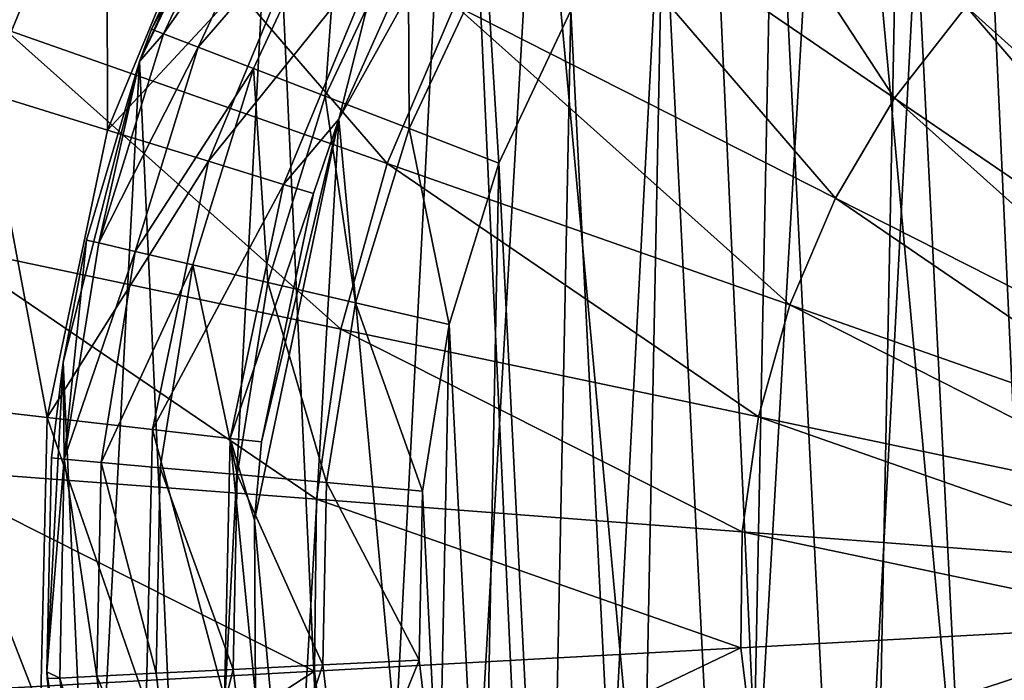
# Model space of a CAD drawing. Header units: millimetres. Extents: x 64 to 3333, y 103 to 3347.
# Tile 141 of 256: x 884 to 897, y 3187 to 3196. Entities that reach past the tile are written whole.
import ezdxf

# ---------------------------------------------------------------- set-up
doc = ezdxf.new("R2010")
doc.units = ezdxf.units.MM
doc.header["$LTSCALE"] = 25.4
doc.layers.get('0').update_dxf_attribs({"true_color": 0xff5454})

# ---------------------------------------------------------------- blocks, each defined once
blk = doc.blocks.new('SPIDER-6785-9743.STL')
at = {"color": 0}
mesh = blk.add_polyface(dxfattribs=at)
corners = [(884.71, 3191.716, 114.71), (885.089, 3183.433, 114.71), (884.492, 3187.556, 114.71), (885.736, 3195.753, 114.71), (886.48, 3179.506, 114.71), (887.529, 3199.513, 114.71), (888.609, 3175.926, 114.71), (890.022, 3202.851, 114.71), (891.397, 3172.83, 114.71), (893.118, 3205.638, 114.71), (894.734, 3170.337, 114.71), (896.698, 3207.768, 114.71), (898.494, 3168.544, 114.71), (900.625, 3209.158, 114.71), (902.532, 3167.518, 114.71), (904.748, 3209.755, 114.71), (906.692, 3167.3, 114.71), (908.908, 3209.537, 114.71), (910.814, 3167.897, 114.71), (912.945, 3208.511, 114.71), (914.741, 3169.288, 114.71), (916.705, 3206.718, 114.71), (918.321, 3171.417, 114.71), (920.043, 3204.225, 114.71), (921.417, 3174.205, 114.71), (922.83, 3201.129, 114.71), (923.91, 3177.542, 114.71), (924.96, 3197.549, 114.71), (925.704, 3181.302, 114.71), (926.35, 3193.622, 114.71), (926.729, 3185.34, 114.71), (926.947, 3189.5, 114.71)]
mesh.append_faces([[corners[k] for k in face] for face in [(0, 1, 2), (30, 29, 31)]], dxfattribs={"vtx0": -1, "color": 0})
mesh.append_faces([[corners[k] for k in face] for face in [(1, 3, 4), (4, 5, 6), (6, 7, 8), (8, 9, 10), (10, 11, 12), (12, 13, 14), (14, 15, 16), (16, 17, 18), (18, 19, 20), (20, 21, 22), (22, 23, 24), (24, 25, 26), (26, 27, 28), (28, 29, 30)]], dxfattribs={"vtx0": -1, "vtx1": -1, "color": 0})
mesh.append_faces([[corners[k] for k in face] for face in [(1, 0, 3), (4, 3, 5), (6, 5, 7), (8, 7, 9), (10, 9, 11), (12, 11, 13), (14, 13, 15), (16, 15, 17), (18, 17, 19), (20, 19, 21), (22, 21, 23), (24, 23, 25), (26, 25, 27), (28, 27, 29)]], dxfattribs={"vtx0": -1, "vtx2": -1, "color": 0})
at = {"color": 7, "true_color": 0xffffff}
mesh = blk.add_polyface(dxfattribs=at)
corners = [(887.787, 3184.107, 124.919), (888.413, 3194.977, 124.919), (887.281, 3189.59, 124.919), (889.886, 3179.018, 124.919), (891.083, 3199.792, 124.919), (893.393, 3174.773, 124.919), (895.053, 3203.606, 124.919), (897.995, 3171.751, 124.919), (899.972, 3206.08, 124.919), (903.283, 3170.219, 124.919), (905.401, 3206.994, 124.919), (908.787, 3170.314, 124.919), (910.858, 3206.268, 124.919), (914.02, 3172.028, 124.919), (915.859, 3203.965, 124.919), (918.514, 3175.208, 124.919), (919.959, 3200.291, 124.919), (921.872, 3179.57, 124.919), (922.793, 3195.571, 124.919), (923.795, 3184.729, 124.919), (924.111, 3190.226, 124.919)]
mesh.append_faces([[corners[k] for k in face] for face in [(0, 1, 2), (18, 19, 20)]], dxfattribs={"vtx0": -1, "color": 7})
mesh.append_faces([[corners[k] for k in face] for face in [(1, 3, 4), (4, 5, 6), (6, 7, 8), (8, 9, 10), (10, 11, 12), (12, 13, 14), (14, 15, 16), (16, 17, 18)]], dxfattribs={"vtx0": -1, "vtx1": -1, "color": 7})
mesh.append_faces([[corners[k] for k in face] for face in [(1, 0, 3), (4, 3, 5), (6, 5, 7), (8, 7, 9), (10, 9, 11), (12, 11, 13), (14, 13, 15), (16, 15, 17), (18, 17, 19)]], dxfattribs={"vtx0": -1, "vtx2": -1, "color": 7})
at = {"color": 0}
mesh = blk.add_polyface(dxfattribs=at)
corners = [(889.761, 3185.463, 179.71), (889.535, 3189.98, 179.71), (889.49, 3187.713, 179.71), (889.894, 3192.219, 179.71), (890.343, 3183.271, 179.71), (890.562, 3194.385, 179.71), (891.224, 3181.183, 179.71), (891.525, 3196.438, 179.71), (892.388, 3179.237, 179.71), (892.764, 3198.336, 179.71), (893.81, 3177.472, 179.71), (894.255, 3200.044, 179.71), (895.465, 3175.922, 179.71), (895.969, 3201.527, 179.71), (897.319, 3174.617, 179.71), (897.873, 3202.758, 179.71), (899.337, 3173.584, 179.71), (899.93, 3203.711, 179.71), (901.479, 3172.841, 179.71), (902.1, 3204.369, 179.71), (903.703, 3172.403, 179.71), (904.34, 3204.719, 179.71), (905.967, 3172.28, 179.71), (906.606, 3204.753, 179.71), (908.226, 3172.472, 179.71), (908.856, 3204.472, 179.71), (910.436, 3172.977, 179.71), (911.044, 3203.88, 179.71), (912.554, 3173.785, 179.71), (913.129, 3202.99, 179.71), (914.54, 3174.879, 179.71), (915.07, 3201.818, 179.71), (916.353, 3176.24, 179.71), (916.829, 3200.387, 179.71), (917.96, 3177.839, 179.71), (918.371, 3198.726, 179.71), (919.328, 3179.647, 179.71), (919.667, 3196.866, 179.71), (920.432, 3181.627, 179.71), (920.692, 3194.844, 179.71), (921.249, 3183.742, 179.71), (921.425, 3192.698, 179.71), (921.764, 3185.95, 179.71), (921.853, 3190.472, 179.71), (921.967, 3188.208, 179.71)]
mesh.append_faces([[corners[k] for k in face] for face in [(0, 1, 2), (43, 42, 44)]], dxfattribs={"vtx0": -1, "color": 0})
mesh.append_faces([[corners[k] for k in face] for face in [(1, 0, 3), (3, 4, 5), (5, 6, 7), (7, 8, 9), (9, 10, 11), (11, 12, 13), (13, 14, 15), (15, 16, 17), (17, 18, 19), (19, 20, 21), (21, 22, 23), (23, 24, 25), (25, 26, 27), (27, 28, 29), (29, 30, 31), (31, 32, 33), (33, 34, 35), (35, 36, 37), (37, 38, 39), (39, 40, 41), (41, 42, 43)]], dxfattribs={"vtx0": -1, "vtx1": -1, "color": 0})
mesh.append_faces([[corners[k] for k in face] for face in [(3, 0, 4), (5, 4, 6), (7, 6, 8), (9, 8, 10), (11, 10, 12), (13, 12, 14), (15, 14, 16), (17, 16, 18), (19, 18, 20), (21, 20, 22), (23, 22, 24), (25, 24, 26), (27, 26, 28), (29, 28, 30), (31, 30, 32), (33, 32, 34), (35, 34, 36), (37, 36, 38), (39, 38, 40), (41, 40, 42)]], dxfattribs={"vtx0": -1, "vtx2": -1, "color": 0})
at = {"color": 7, "true_color": 0xffffff}
mesh = blk.add_polyface(dxfattribs=at)
corners = [(880.568, 3201.27, 23.083), (883.918, 3196.191, 19.854), (879.12, 3197.878, 23.083), (885.105, 3198.971, 19.854)]
mesh.append_faces([[corners[k] for k in face] for face in [(0, 1, 2), (1, 0, 3)]], dxfattribs={"vtx0": -1, "color": 7})
mesh = blk.add_polyface(dxfattribs=at)
corners = [(885.299, 3199.271, 103.919), (880.597, 3201.255, 100.694), (883.673, 3195.336, 103.919)]
mesh.append_faces([[corners[k] for k in face] for face in [(0, 1, 2)]], dxfattribs={"color": 7})
mesh = blk.add_polyface(dxfattribs=at)
corners = [(892.569, 3200.313, 17.288), (895.872, 3195.262, 15.426), (891.143, 3198.496, 17.288), (896.836, 3196.49, 15.426)]
mesh.append_faces([[corners[k] for k in face] for face in [(0, 1, 2), (1, 0, 3)]], dxfattribs={"vtx0": -1, "color": 7})
mesh = blk.add_polyface(dxfattribs=at)
corners = [(891.083, 3199.792, 124.919), (889.374, 3197.127, 110.691), (888.413, 3194.977, 124.919)]
mesh.append_faces([[corners[k] for k in face] for face in [(0, 1, 2)]], dxfattribs={"color": 7})
at = {"color": 0}
mesh = blk.add_polyface(dxfattribs=at)
corners = [(887.529, 3199.513, 114.71), (885.736, 3195.753, 114.71), (887.157, 3198.871, 174.71)]
mesh.append_faces([[corners[k] for k in face] for face in [(0, 1, 2)]], dxfattribs={"color": 0})
at = {"color": 7, "true_color": 0xffffff}
mesh = blk.add_polyface(dxfattribs=at)
corners = [(885.306, 3194.832, 105.177), (885.299, 3199.271, 103.919), (883.673, 3195.336, 103.919), (886.812, 3198.476, 105.177)]
mesh.append_faces([[corners[k] for k in face] for face in [(0, 1, 2), (1, 0, 3)]], dxfattribs={"vtx0": -1, "color": 7})
mesh = blk.add_polyface(dxfattribs=at)
corners = [(885.105, 3198.971, 19.854), (889.06, 3194.384, 17.288), (883.918, 3196.191, 19.854), (889.967, 3196.508, 17.288)]
mesh.append_faces([[corners[k] for k in face] for face in [(0, 1, 2), (1, 0, 3)]], dxfattribs={"vtx0": -1, "color": 7})
at = {"color": 0}
mesh = blk.add_polyface(dxfattribs=at)
corners = [(887.157, 3198.871, 174.71), (885.736, 3195.753, 114.71), (885.898, 3196.187, 174.71)]
mesh.append_faces([[corners[k] for k in face] for face in [(0, 1, 2)]], dxfattribs={"color": 0})
mesh = blk.add_polyface(dxfattribs=at)
corners = [(887.306, 3198.788, 176.004), (885.898, 3196.187, 174.71), (886.057, 3196.126, 176.004), (887.157, 3198.871, 174.71)]
mesh.append_faces([[corners[k] for k in face] for face in [(0, 1, 2), (1, 0, 3)]], dxfattribs={"vtx0": -1, "color": 0})
mesh = blk.add_polyface(dxfattribs=at)
corners = [(887.742, 3198.545, 177.21), (886.057, 3196.126, 176.004), (886.523, 3195.946, 177.21), (887.306, 3198.788, 176.004)]
mesh.append_faces([[corners[k] for k in face] for face in [(0, 1, 2), (1, 0, 3)]], dxfattribs={"vtx0": -1, "color": 0})
at = {"color": 7, "true_color": 0xffffff}
mesh = blk.add_polyface(dxfattribs=at)
corners = [(888.07, 3197.813, 106.87), (885.306, 3194.832, 105.177), (886.664, 3194.412, 106.87), (886.812, 3198.476, 105.177)]
mesh.append_faces([[corners[k] for k in face] for face in [(0, 1, 2), (1, 0, 3)]], dxfattribs={"vtx0": -1, "color": 7})
at = {"color": 0}
mesh = blk.add_polyface(dxfattribs=at)
corners = [(888.436, 3198.158, 178.246), (886.523, 3195.946, 177.21), (887.264, 3195.659, 178.246), (887.742, 3198.545, 177.21)]
mesh.append_faces([[corners[k] for k in face] for face in [(0, 1, 2), (1, 0, 3)]], dxfattribs={"vtx0": -1, "color": 0})
at = {"color": 7, "true_color": 0xffffff}
mesh = blk.add_polyface(dxfattribs=at)
corners = [(891.143, 3198.496, 17.288), (895.078, 3193.919, 15.426), (889.967, 3196.508, 17.288), (895.872, 3195.262, 15.426)]
mesh.append_faces([[corners[k] for k in face] for face in [(0, 1, 2), (1, 0, 3)]], dxfattribs={"vtx0": -1, "color": 7})
at = {"color": 0}
mesh = blk.add_polyface(dxfattribs=at)
corners = [(888.23, 3195.286, 179.04), (888.436, 3198.158, 178.246), (887.264, 3195.659, 178.246), (889.341, 3197.655, 179.04)]
mesh.append_faces([[corners[k] for k in face] for face in [(0, 1, 2), (1, 0, 3)]], dxfattribs={"vtx0": -1, "color": 0})
at = {"color": 7, "true_color": 0xffffff}
mesh = blk.add_polyface(dxfattribs=at)
corners = [(889.002, 3197.323, 108.956), (886.664, 3194.412, 106.87), (887.67, 3194.102, 108.956), (888.07, 3197.813, 106.87)]
mesh.append_faces([[corners[k] for k in face] for face in [(0, 1, 2), (1, 0, 3)]], dxfattribs={"vtx0": -1, "color": 7})
at = {"color": 0}
mesh = blk.add_polyface(dxfattribs=at)
corners = [(889.355, 3194.852, 179.54), (889.341, 3197.655, 179.04), (888.23, 3195.286, 179.04), (890.394, 3197.067, 179.54)]
mesh.append_faces([[corners[k] for k in face] for face in [(0, 1, 2), (1, 0, 3)]], dxfattribs={"vtx0": -1, "color": 0})
at = {"color": 7, "true_color": 0xffffff}
mesh = blk.add_polyface(dxfattribs=at)
corners = [(897.951, 3197.581, 15.426), (901.242, 3192.54, 14.297), (896.836, 3196.49, 15.426), (901.804, 3193.09, 14.297)]
mesh.append_faces([[corners[k] for k in face] for face in [(0, 1, 2), (1, 0, 3)]], dxfattribs={"vtx0": -1, "color": 7})
mesh = blk.add_polyface(dxfattribs=at)
corners = [(889.002, 3197.323, 108.956), (887.67, 3194.102, 108.956), (888.413, 3194.977, 110.691)]
mesh.append_faces([[corners[k] for k in face] for face in [(0, 1, 2)]], dxfattribs={"color": 7})
mesh = blk.add_polyface(dxfattribs=at)
corners = [(889.002, 3197.323, 108.956), (888.413, 3194.977, 110.691), (889.374, 3197.127, 110.691)]
mesh.append_faces([[corners[k] for k in face] for face in [(0, 1, 2)]], dxfattribs={"color": 7})
mesh = blk.add_polyface(dxfattribs=at)
corners = [(889.374, 3197.127, 110.691), (888.413, 3194.977, 110.691), (888.413, 3194.977, 124.919)]
mesh.append_faces([[corners[k] for k in face] for face in [(0, 1, 2)]], dxfattribs={"color": 7})
at = {"color": 0}
mesh = blk.add_polyface(dxfattribs=at)
corners = [(890.562, 3194.385, 179.71), (890.394, 3197.067, 179.54), (889.355, 3194.852, 179.54), (891.525, 3196.438, 179.71)]
mesh.append_faces([[corners[k] for k in face] for face in [(0, 1, 2), (1, 0, 3)]], dxfattribs={"vtx0": -1, "color": 0})
at = {"color": 7, "true_color": 0xffffff}
mesh = blk.add_polyface(dxfattribs=at)
corners = [(889.967, 3196.508, 17.288), (894.465, 3192.484, 15.426), (889.06, 3194.384, 17.288), (895.078, 3193.919, 15.426)]
mesh.append_faces([[corners[k] for k in face] for face in [(0, 1, 2), (1, 0, 3)]], dxfattribs={"vtx0": -1, "color": 7})
mesh = blk.add_polyface(dxfattribs=at)
corners = [(896.836, 3196.49, 15.426), (900.757, 3191.922, 14.297), (895.872, 3195.262, 15.426), (901.242, 3192.54, 14.297)]
mesh.append_faces([[corners[k] for k in face] for face in [(0, 1, 2), (1, 0, 3)]], dxfattribs={"vtx0": -1, "color": 7})
mesh = blk.add_polyface(dxfattribs=at)
corners = [(883.918, 3196.191, 19.854), (888.438, 3192.159, 17.288), (883.104, 3193.28, 19.854), (889.06, 3194.384, 17.288)]
mesh.append_faces([[corners[k] for k in face] for face in [(0, 1, 2), (1, 0, 3)]], dxfattribs={"vtx0": -1, "color": 7})
at = {"color": 0}
mesh = blk.add_polyface(dxfattribs=at)
corners = [(886.057, 3196.126, 176.004), (885.736, 3195.753, 174.71), (885.191, 3193.315, 176.004)]
mesh.append_faces([[corners[k] for k in face] for face in [(0, 1, 2)]], dxfattribs={"color": 0})
mesh = blk.add_polyface(dxfattribs=at)
corners = [(886.523, 3195.946, 177.21), (885.191, 3193.315, 176.004), (885.677, 3193.202, 177.21), (886.057, 3196.126, 176.004)]
mesh.append_faces([[corners[k] for k in face] for face in [(0, 1, 2), (1, 0, 3)]], dxfattribs={"vtx0": -1, "color": 0})
mesh = blk.add_polyface(dxfattribs=at)
corners = [(885.898, 3196.187, 174.71), (885.736, 3195.753, 114.71), (885.736, 3195.753, 174.71)]
mesh.append_faces([[corners[k] for k in face] for face in [(0, 1, 2)]], dxfattribs={"color": 0})
mesh = blk.add_polyface(dxfattribs=at)
corners = [(885.898, 3196.187, 174.71), (885.736, 3195.753, 174.71), (886.057, 3196.126, 176.004)]
mesh.append_faces([[corners[k] for k in face] for face in [(0, 1, 2)]], dxfattribs={"color": 0})
mesh = blk.add_polyface(dxfattribs=at)
corners = [(887.264, 3195.659, 178.246), (885.677, 3193.202, 177.21), (886.451, 3193.021, 178.246), (886.523, 3195.946, 177.21)]
mesh.append_faces([[corners[k] for k in face] for face in [(0, 1, 2), (1, 0, 3)]], dxfattribs={"vtx0": -1, "color": 0})
mesh = blk.add_polyface(dxfattribs=at)
corners = [(885.736, 3195.753, 114.71), (884.71, 3191.716, 114.71), (885.025, 3193.354, 174.71)]
mesh.append_faces([[corners[k] for k in face] for face in [(0, 1, 2)]], dxfattribs={"color": 0})
mesh = blk.add_polyface(dxfattribs=at)
corners = [(885.736, 3195.753, 114.71), (885.025, 3193.354, 174.71), (885.736, 3195.753, 174.71)]
mesh.append_faces([[corners[k] for k in face] for face in [(0, 1, 2)]], dxfattribs={"color": 0})
mesh = blk.add_polyface(dxfattribs=at)
corners = [(885.736, 3195.753, 174.71), (885.025, 3193.354, 174.71), (885.191, 3193.315, 176.004)]
mesh.append_faces([[corners[k] for k in face] for face in [(0, 1, 2)]], dxfattribs={"color": 0})
mesh = blk.add_polyface(dxfattribs=at)
corners = [(887.46, 3192.786, 179.04), (887.264, 3195.659, 178.246), (886.451, 3193.021, 178.246), (888.23, 3195.286, 179.04)]
mesh.append_faces([[corners[k] for k in face] for face in [(0, 1, 2), (1, 0, 3)]], dxfattribs={"vtx0": -1, "color": 0})
at = {"color": 7, "true_color": 0xffffff}
mesh = blk.add_polyface(dxfattribs=at)
corners = [(884.495, 3190.973, 105.177), (883.673, 3195.336, 103.919), (882.797, 3191.169, 103.919), (885.306, 3194.832, 105.177)]
mesh.append_faces([[corners[k] for k in face] for face in [(0, 1, 2), (1, 0, 3)]], dxfattribs={"vtx0": -1, "color": 7})
at = {"color": 0}
mesh = blk.add_polyface(dxfattribs=at)
corners = [(888.634, 3192.512, 179.54), (888.23, 3195.286, 179.04), (887.46, 3192.786, 179.04), (889.355, 3194.852, 179.54)]
mesh.append_faces([[corners[k] for k in face] for face in [(0, 1, 2), (1, 0, 3)]], dxfattribs={"vtx0": -1, "color": 0})
at = {"color": 7, "true_color": 0xffffff}
mesh = blk.add_polyface(dxfattribs=at)
corners = [(895.872, 3195.262, 15.426), (900.356, 3191.245, 14.297), (895.078, 3193.919, 15.426), (900.757, 3191.922, 14.297)]
mesh.append_faces([[corners[k] for k in face] for face in [(0, 1, 2), (1, 0, 3)]], dxfattribs={"vtx0": -1, "color": 7})
mesh = blk.add_polyface(dxfattribs=at)
corners = [(888.413, 3194.977, 124.919), (887.372, 3190.642, 110.691), (887.281, 3189.59, 124.919), (888.072, 3193.978, 110.691)]
mesh.append_faces([[corners[k] for k in face] for face in [(0, 1, 2), (1, 0, 3)]], dxfattribs={"vtx0": -1, "color": 7})
mesh = blk.add_polyface(dxfattribs=at)
corners = [(888.413, 3194.977, 110.691), (887.67, 3194.102, 108.956), (888.072, 3193.978, 110.691)]
mesh.append_faces([[corners[k] for k in face] for face in [(0, 1, 2)]], dxfattribs={"color": 7})
mesh = blk.add_polyface(dxfattribs=at)
corners = [(888.413, 3194.977, 110.691), (888.072, 3193.978, 110.691), (888.413, 3194.977, 124.919)]
mesh.append_faces([[corners[k] for k in face] for face in [(0, 1, 2)]], dxfattribs={"color": 7})
mesh = blk.add_polyface(dxfattribs=at)
corners = [(886.664, 3194.412, 106.87), (884.495, 3190.973, 105.177), (885.908, 3190.811, 106.87), (885.306, 3194.832, 105.177)]
mesh.append_faces([[corners[k] for k in face] for face in [(0, 1, 2), (1, 0, 3)]], dxfattribs={"vtx0": -1, "color": 7})
at = {"color": 0}
mesh = blk.add_polyface(dxfattribs=at)
corners = [(889.894, 3192.219, 179.71), (889.355, 3194.852, 179.54), (888.634, 3192.512, 179.54), (890.562, 3194.385, 179.71)]
mesh.append_faces([[corners[k] for k in face] for face in [(0, 1, 2), (1, 0, 3)]], dxfattribs={"vtx0": -1, "color": 0})
at = {"color": 7, "true_color": 0xffffff}
mesh = blk.add_polyface(dxfattribs=at)
corners = [(887.67, 3194.102, 108.956), (885.908, 3190.811, 106.87), (886.953, 3190.69, 108.956), (886.664, 3194.412, 106.87)]
mesh.append_faces([[corners[k] for k in face] for face in [(0, 1, 2), (1, 0, 3)]], dxfattribs={"vtx0": -1, "color": 7})
mesh = blk.add_polyface(dxfattribs=at)
corners = [(889.06, 3194.384, 17.288), (894.045, 3190.981, 15.426), (888.438, 3192.159, 17.288), (894.465, 3192.484, 15.426)]
mesh.append_faces([[corners[k] for k in face] for face in [(0, 1, 2), (1, 0, 3)]], dxfattribs={"vtx0": -1, "color": 7})
mesh = blk.add_polyface(dxfattribs=at)
corners = [(888.072, 3193.978, 110.691), (886.953, 3190.69, 108.956), (887.372, 3190.642, 110.691), (887.67, 3194.102, 108.956)]
mesh.append_faces([[corners[k] for k in face] for face in [(0, 1, 2), (1, 0, 3)]], dxfattribs={"vtx0": -1, "color": 7})
mesh = blk.add_polyface(dxfattribs=at)
corners = [(895.078, 3193.919, 15.426), (900.048, 3190.521, 14.297), (894.465, 3192.484, 15.426), (900.356, 3191.245, 14.297)]
mesh.append_faces([[corners[k] for k in face] for face in [(0, 1, 2), (1, 0, 3)]], dxfattribs={"vtx0": -1, "color": 7})
at = {"color": 0}
mesh = blk.add_polyface(dxfattribs=at)
corners = [(885.025, 3193.354, 174.71), (884.71, 3191.716, 114.71), (884.71, 3191.716, 174.71)]
mesh.append_faces([[corners[k] for k in face] for face in [(0, 1, 2)]], dxfattribs={"color": 0})
mesh = blk.add_polyface(dxfattribs=at)
corners = [(885.025, 3193.354, 174.71), (884.71, 3191.716, 174.71), (884.724, 3190.412, 176.004)]
mesh.append_faces([[corners[k] for k in face] for face in [(0, 1, 2)]], dxfattribs={"color": 0})
mesh = blk.add_polyface(dxfattribs=at)
corners = [(885.025, 3193.354, 174.71), (884.724, 3190.412, 176.004), (885.191, 3193.315, 176.004)]
mesh.append_faces([[corners[k] for k in face] for face in [(0, 1, 2)]], dxfattribs={"color": 0})
mesh = blk.add_polyface(dxfattribs=at)
corners = [(885.677, 3193.202, 177.21), (884.724, 3190.412, 176.004), (885.222, 3190.367, 177.21), (885.191, 3193.315, 176.004)]
mesh.append_faces([[corners[k] for k in face] for face in [(0, 1, 2), (1, 0, 3)]], dxfattribs={"vtx0": -1, "color": 0})
at = {"color": 7, "true_color": 0xffffff}
mesh = blk.add_polyface(dxfattribs=at)
corners = [(883.104, 3193.28, 19.854), (888.112, 3189.873, 17.288), (882.677, 3190.288, 19.854), (888.438, 3192.159, 17.288)]
mesh.append_faces([[corners[k] for k in face] for face in [(0, 1, 2), (1, 0, 3)]], dxfattribs={"vtx0": -1, "color": 7})
at = {"color": 0}
mesh = blk.add_polyface(dxfattribs=at)
corners = [(886.451, 3193.021, 178.246), (885.222, 3190.367, 177.21), (886.013, 3190.296, 178.246), (885.677, 3193.202, 177.21)]
mesh.append_faces([[corners[k] for k in face] for face in [(0, 1, 2), (1, 0, 3)]], dxfattribs={"vtx0": -1, "color": 0})
mesh = blk.add_polyface(dxfattribs=at)
corners = [(887.045, 3190.204, 179.04), (886.451, 3193.021, 178.246), (886.013, 3190.296, 178.246), (887.46, 3192.786, 179.04)]
mesh.append_faces([[corners[k] for k in face] for face in [(0, 1, 2), (1, 0, 3)]], dxfattribs={"vtx0": -1, "color": 0})
mesh = blk.add_polyface(dxfattribs=at)
corners = [(888.246, 3190.096, 179.54), (887.46, 3192.786, 179.04), (887.045, 3190.204, 179.04), (888.634, 3192.512, 179.54)]
mesh.append_faces([[corners[k] for k in face] for face in [(0, 1, 2), (1, 0, 3)]], dxfattribs={"vtx0": -1, "color": 0})
mesh = blk.add_polyface(dxfattribs=at)
corners = [(889.535, 3189.98, 179.71), (888.634, 3192.512, 179.54), (888.246, 3190.096, 179.54), (889.894, 3192.219, 179.71)]
mesh.append_faces([[corners[k] for k in face] for face in [(0, 1, 2), (1, 0, 3)]], dxfattribs={"vtx0": -1, "color": 0})
at = {"color": 7, "true_color": 0xffffff}
mesh = blk.add_polyface(dxfattribs=at)
corners = [(894.465, 3192.484, 15.426), (899.836, 3189.764, 14.297), (894.045, 3190.981, 15.426), (900.048, 3190.521, 14.297)]
mesh.append_faces([[corners[k] for k in face] for face in [(0, 1, 2), (1, 0, 3)]], dxfattribs={"vtx0": -1, "color": 7})
mesh = blk.add_polyface(dxfattribs=at)
corners = [(888.438, 3192.159, 17.288), (893.825, 3189.436, 15.426), (888.112, 3189.873, 17.288), (894.045, 3190.981, 15.426)]
mesh.append_faces([[corners[k] for k in face] for face in [(0, 1, 2), (1, 0, 3)]], dxfattribs={"vtx0": -1, "color": 7})
at = {"color": 0}
mesh = blk.add_polyface(dxfattribs=at)
corners = [(884.71, 3191.716, 114.71), (884.492, 3187.556, 114.71), (884.555, 3190.427, 174.71)]
mesh.append_faces([[corners[k] for k in face] for face in [(0, 1, 2)]], dxfattribs={"color": 0})
mesh = blk.add_polyface(dxfattribs=at)
corners = [(884.71, 3191.716, 114.71), (884.555, 3190.427, 174.71), (884.71, 3191.716, 174.71)]
mesh.append_faces([[corners[k] for k in face] for face in [(0, 1, 2)]], dxfattribs={"color": 0})
mesh = blk.add_polyface(dxfattribs=at)
corners = [(884.71, 3191.716, 174.71), (884.555, 3190.427, 174.71), (884.724, 3190.412, 176.004)]
mesh.append_faces([[corners[k] for k in face] for face in [(0, 1, 2)]], dxfattribs={"color": 0})
at = {"color": 7, "true_color": 0xffffff}
mesh = blk.add_polyface(dxfattribs=at)
corners = [(884.407, 3187.032, 105.177), (882.797, 3191.169, 103.919), (882.702, 3186.912, 103.919), (884.495, 3190.973, 105.177)]
mesh.append_faces([[corners[k] for k in face] for face in [(0, 1, 2), (1, 0, 3)]], dxfattribs={"vtx0": -1, "color": 7})
mesh = blk.add_polyface(dxfattribs=at)
corners = [(885.825, 3187.131, 106.87), (884.495, 3190.973, 105.177), (884.407, 3187.032, 105.177), (885.908, 3190.811, 106.87)]
mesh.append_faces([[corners[k] for k in face] for face in [(0, 1, 2), (1, 0, 3)]], dxfattribs={"vtx0": -1, "color": 7})
mesh = blk.add_polyface(dxfattribs=at)
corners = [(894.045, 3190.981, 15.426), (899.725, 3188.986, 14.297), (893.825, 3189.436, 15.426), (899.836, 3189.764, 14.297)]
mesh.append_faces([[corners[k] for k in face] for face in [(0, 1, 2), (1, 0, 3)]], dxfattribs={"vtx0": -1, "color": 7})
mesh = blk.add_polyface(dxfattribs=at)
corners = [(886.875, 3187.205, 108.956), (885.908, 3190.811, 106.87), (885.825, 3187.131, 106.87), (886.953, 3190.69, 108.956)]
mesh.append_faces([[corners[k] for k in face] for face in [(0, 1, 2), (1, 0, 3)]], dxfattribs={"vtx0": -1, "color": 7})
mesh = blk.add_polyface(dxfattribs=at)
corners = [(886.953, 3190.69, 108.956), (886.875, 3187.205, 108.956), (887.295, 3187.235, 110.691)]
mesh.append_faces([[corners[k] for k in face] for face in [(0, 1, 2)]], dxfattribs={"color": 7})
mesh = blk.add_polyface(dxfattribs=at)
corners = [(886.953, 3190.69, 108.956), (887.295, 3187.235, 110.691), (887.281, 3189.59, 110.691)]
mesh.append_faces([[corners[k] for k in face] for face in [(0, 1, 2)]], dxfattribs={"color": 7})
mesh = blk.add_polyface(dxfattribs=at)
corners = [(886.953, 3190.69, 108.956), (887.281, 3189.59, 110.691), (887.372, 3190.642, 110.691)]
mesh.append_faces([[corners[k] for k in face] for face in [(0, 1, 2)]], dxfattribs={"color": 7})
mesh = blk.add_polyface(dxfattribs=at)
corners = [(887.372, 3190.642, 110.691), (887.281, 3189.59, 110.691), (887.281, 3189.59, 124.919)]
mesh.append_faces([[corners[k] for k in face] for face in [(0, 1, 2)]], dxfattribs={"color": 7})
at = {"color": 0}
mesh = blk.add_polyface(dxfattribs=at)
corners = [(884.555, 3190.427, 174.71), (884.492, 3187.556, 114.71), (884.492, 3187.556, 174.71)]
mesh.append_faces([[corners[k] for k in face] for face in [(0, 1, 2)]], dxfattribs={"color": 0})
mesh = blk.add_polyface(dxfattribs=at)
corners = [(884.555, 3190.427, 174.71), (884.492, 3187.556, 174.71), (884.724, 3190.412, 176.004)]
mesh.append_faces([[corners[k] for k in face] for face in [(0, 1, 2)]], dxfattribs={"color": 0})
mesh = blk.add_polyface(dxfattribs=at)
corners = [(884.724, 3190.412, 176.004), (884.492, 3187.556, 174.71), (884.667, 3187.471, 176.004)]
mesh.append_faces([[corners[k] for k in face] for face in [(0, 1, 2)]], dxfattribs={"color": 0})
mesh = blk.add_polyface(dxfattribs=at)
corners = [(885.165, 3187.497, 177.21), (884.724, 3190.412, 176.004), (884.667, 3187.471, 176.004), (885.222, 3190.367, 177.21)]
mesh.append_faces([[corners[k] for k in face] for face in [(0, 1, 2), (1, 0, 3)]], dxfattribs={"vtx0": -1, "color": 0})
at = {"color": 7, "true_color": 0xffffff}
mesh = blk.add_polyface(dxfattribs=at)
corners = [(882.677, 3190.288, 19.854), (888.087, 3187.563, 17.288), (882.645, 3187.265, 19.854), (888.112, 3189.873, 17.288)]
mesh.append_faces([[corners[k] for k in face] for face in [(0, 1, 2), (1, 0, 3)]], dxfattribs={"vtx0": -1, "color": 7})
at = {"color": 0}
mesh = blk.add_polyface(dxfattribs=at)
corners = [(885.959, 3187.536, 178.246), (885.222, 3190.367, 177.21), (885.165, 3187.497, 177.21), (886.013, 3190.296, 178.246)]
mesh.append_faces([[corners[k] for k in face] for face in [(0, 1, 2), (1, 0, 3)]], dxfattribs={"vtx0": -1, "color": 0})
mesh = blk.add_polyface(dxfattribs=at)
corners = [(886.993, 3187.588, 179.04), (886.013, 3190.296, 178.246), (885.959, 3187.536, 178.246), (887.045, 3190.204, 179.04)]
mesh.append_faces([[corners[k] for k in face] for face in [(0, 1, 2), (1, 0, 3)]], dxfattribs={"vtx0": -1, "color": 0})
mesh = blk.add_polyface(dxfattribs=at)
corners = [(888.198, 3187.649, 179.54), (887.045, 3190.204, 179.04), (886.993, 3187.588, 179.04), (888.246, 3190.096, 179.54)]
mesh.append_faces([[corners[k] for k in face] for face in [(0, 1, 2), (1, 0, 3)]], dxfattribs={"vtx0": -1, "color": 0})
mesh = blk.add_polyface(dxfattribs=at)
corners = [(889.49, 3187.713, 179.71), (888.246, 3190.096, 179.54), (888.198, 3187.649, 179.54), (889.535, 3189.98, 179.71)]
mesh.append_faces([[corners[k] for k in face] for face in [(0, 1, 2), (1, 0, 3)]], dxfattribs={"vtx0": -1, "color": 0})
at = {"color": 7, "true_color": 0xffffff}
mesh = blk.add_polyface(dxfattribs=at)
corners = [(888.112, 3189.873, 17.288), (893.808, 3187.876, 15.426), (888.087, 3187.563, 17.288), (893.825, 3189.436, 15.426)]
mesh.append_faces([[corners[k] for k in face] for face in [(0, 1, 2), (1, 0, 3)]], dxfattribs={"vtx0": -1, "color": 7})
mesh = blk.add_polyface(dxfattribs=at)
corners = [(887.281, 3189.59, 124.919), (887.295, 3187.235, 110.691), (887.787, 3184.107, 124.919)]
mesh.append_faces([[corners[k] for k in face] for face in [(0, 1, 2)]], dxfattribs={"color": 7})
mesh = blk.add_polyface(dxfattribs=at)
corners = [(887.281, 3189.59, 110.691), (887.295, 3187.235, 110.691), (887.281, 3189.59, 124.919)]
mesh.append_faces([[corners[k] for k in face] for face in [(0, 1, 2)]], dxfattribs={"color": 7})
mesh = blk.add_polyface(dxfattribs=at)
corners = [(893.825, 3189.436, 15.426), (899.716, 3188.199, 14.297), (893.808, 3187.876, 15.426), (899.725, 3188.986, 14.297)]
mesh.append_faces([[corners[k] for k in face] for face in [(0, 1, 2), (1, 0, 3)]], dxfattribs={"vtx0": -1, "color": 7})
mesh = blk.add_polyface(dxfattribs=at)
corners = [(899.716, 3188.199, 14.297), (893.995, 3186.326, 15.426), (893.808, 3187.876, 15.426), (899.811, 3187.418, 14.297)]
mesh.append_faces([[corners[k] for k in face] for face in [(0, 1, 2), (1, 0, 3)]], dxfattribs={"vtx0": -1, "color": 7})
mesh = blk.add_polyface(dxfattribs=at)
corners = [(893.808, 3187.876, 15.426), (888.364, 3185.27, 17.288), (888.087, 3187.563, 17.288), (893.995, 3186.326, 15.426)]
mesh.append_faces([[corners[k] for k in face] for face in [(0, 1, 2), (1, 0, 3)]], dxfattribs={"vtx0": -1, "color": 7})
at = {"color": 0}
mesh = blk.add_polyface(dxfattribs=at)
corners = [(887.306, 3184.991, 179.04), (888.198, 3187.649, 179.54), (886.993, 3187.588, 179.04), (888.49, 3185.219, 179.54)]
mesh.append_faces([[corners[k] for k in face] for face in [(0, 1, 2), (1, 0, 3)]], dxfattribs={"vtx0": -1, "color": 0})
mesh = blk.add_polyface(dxfattribs=at)
corners = [(888.49, 3185.219, 179.54), (889.49, 3187.713, 179.71), (888.198, 3187.649, 179.54), (889.761, 3185.463, 179.71)]
mesh.append_faces([[corners[k] for k in face] for face in [(0, 1, 2), (1, 0, 3)]], dxfattribs={"vtx0": -1, "color": 0})
at = {"color": 7, "true_color": 0xffffff}
mesh = blk.add_polyface(dxfattribs=at)
corners = [(888.087, 3187.563, 17.288), (883.007, 3184.264, 19.854), (882.645, 3187.265, 19.854), (888.364, 3185.27, 17.288)]
mesh.append_faces([[corners[k] for k in face] for face in [(0, 1, 2), (1, 0, 3)]], dxfattribs={"vtx0": -1, "color": 7})
at = {"color": 0}
mesh = blk.add_polyface(dxfattribs=at)
corners = [(884.492, 3187.556, 114.71), (884.496, 3187.463, 174.71), (884.492, 3187.556, 174.71)]
mesh.append_faces([[corners[k] for k in face] for face in [(0, 1, 2)]], dxfattribs={"color": 0})
mesh = blk.add_polyface(dxfattribs=at)
corners = [(884.492, 3187.556, 114.71), (885.089, 3183.433, 114.71), (884.496, 3187.463, 174.71)]
mesh.append_faces([[corners[k] for k in face] for face in [(0, 1, 2)]], dxfattribs={"color": 0})
mesh = blk.add_polyface(dxfattribs=at)
corners = [(884.492, 3187.556, 174.71), (884.496, 3187.463, 174.71), (884.667, 3187.471, 176.004)]
mesh.append_faces([[corners[k] for k in face] for face in [(0, 1, 2)]], dxfattribs={"color": 0})
mesh = blk.add_polyface(dxfattribs=at)
corners = [(885.018, 3184.552, 176.004), (884.496, 3187.463, 174.71), (884.851, 3184.52, 174.71), (884.667, 3187.471, 176.004)]
mesh.append_faces([[corners[k] for k in face] for face in [(0, 1, 2), (1, 0, 3)]], dxfattribs={"vtx0": -1, "color": 0})
mesh = blk.add_polyface(dxfattribs=at)
corners = [(885.509, 3184.646, 177.21), (884.667, 3187.471, 176.004), (885.018, 3184.552, 176.004), (885.165, 3187.497, 177.21)]
mesh.append_faces([[corners[k] for k in face] for face in [(0, 1, 2), (1, 0, 3)]], dxfattribs={"vtx0": -1, "color": 0})
mesh = blk.add_polyface(dxfattribs=at)
corners = [(886.289, 3184.796, 178.246), (885.165, 3187.497, 177.21), (885.509, 3184.646, 177.21), (885.959, 3187.536, 178.246)]
mesh.append_faces([[corners[k] for k in face] for face in [(0, 1, 2), (1, 0, 3)]], dxfattribs={"vtx0": -1, "color": 0})
mesh = blk.add_polyface(dxfattribs=at)
corners = [(886.289, 3184.796, 178.246), (886.993, 3187.588, 179.04), (885.959, 3187.536, 178.246), (887.306, 3184.991, 179.04)]
mesh.append_faces([[corners[k] for k in face] for face in [(0, 1, 2), (1, 0, 3)]], dxfattribs={"vtx0": -1, "color": 0})
mesh = blk.add_polyface(dxfattribs=at)
corners = [(884.496, 3187.463, 174.71), (885.089, 3183.433, 114.71), (884.851, 3184.52, 174.71)]
mesh.append_faces([[corners[k] for k in face] for face in [(0, 1, 2)]], dxfattribs={"color": 0})

msp = doc.modelspace()

# ---------------------------------------------------------------- block references
at = {"color": 250, "true_color": 0x262626}
msp.add_blockref('SPIDER-6785-9743.STL', (0, 0), dxfattribs=at)

doc.saveas('drawing.dxf')
